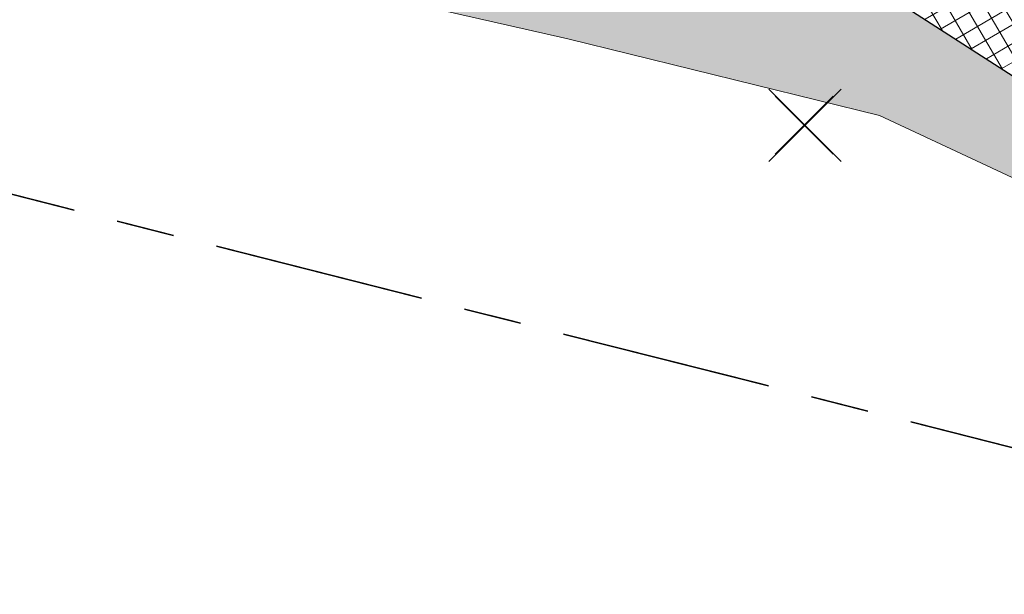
# Model space of a CAD drawing. Header units: metres. Extents: x 538891 to 1080079, y 6588829 to 13178720.
# Tile 239 of 256: x 539733 to 539752, y 6589328 to 6589340. Entities that reach past the tile are written whole.
import ezdxf

# ---------------------------------------------------------------- set-up
doc = ezdxf.new("R2010")
doc.units = ezdxf.units.M
doc.header["$LTSCALE"] = 0.4
doc.linetypes.add('KATASTRIPIIR', pattern=[17.5, 10, -2.5, 2.500000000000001, -2.500000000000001])
doc.layers.add('GEO', color=7, linetype='Continuous')
doc.layers.add('KOLDE PST', color=7, linetype='Continuous')

# ---------------------------------------------------------------- blocks, each defined once
blk = doc.blocks.new('#9_019061_PP_TL (2D)')
at = {"linetype": 'Continuous', "lineweight": 0, "true_color": 0xffdf7f}
h = blk.add_hatch(color=41, dxfattribs=at)
edge = h.paths.add_edge_path()
edge.add_line((540093.1978481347, 6589254.743324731), (540093.146, 6589254.465))
edge.add_line((540093.146, 6589254.465), (540094.3853489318, 6589252.136326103))
edge.add_line((540094.3853489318, 6589252.136326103), (540094.986, 6589252.456))
edge.add_line((540094.986, 6589252.456), (540103.6059195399, 6589257.074582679))
edge.add_arc((540150.834169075, 6589168.929855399), 100.0000025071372, 116.44621425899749, 118.18255976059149, ccw=False)
edge.add_arc((540095.9215872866, 6589279.326861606), 23.29999999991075, 296.4462142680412, 299.24814112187)
edge.add_line((540107.3058026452, 6589258.997335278), (540112.4282403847, 6589261.865819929))
edge.add_arc((540122.2000990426, 6589244.415582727), 20.00000000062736, 105.1498865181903, 119.2481410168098, ccw=False)
edge.add_arc((540113.5234440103, 6589276.461731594), 13.19999999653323, 285.1498865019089, 311.7372745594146)
edge.add_line((540122.3108945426, 6589266.611822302), (540125.4900468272, 6589269.448055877))
edge.add_arc((540132.1472063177, 6589261.986003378), 9.999999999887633, 119.87563034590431, 131.7372745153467, ccw=False)
edge.add_line((540127.1660165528, 6589270.657090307), (540132.8249590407, 6589273.907924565))
edge.add_line((540132.8249590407, 6589273.907924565), (540146.319758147, 6589281.701715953))
edge.add_arc((540147.3200050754, 6589279.969807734), 1.999999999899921, 28.428544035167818, 120.0081686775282, ccw=False)
edge.add_line((540149.0788281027, 6589280.921932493), (540157.6423817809, 6589285.608110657))
edge.add_line((540157.6423817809, 6589285.608110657), (540157.7559090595, 6589285.670560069))
edge.add_line((540157.7559090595, 6589285.670560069), (540156.315, 6589288.29))
edge.add_line((540156.315, 6589288.29), (540156.1928396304, 6589288.20295493))
edge.add_line((540156.1928396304, 6589288.20295493), (540155.2166624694, 6589289.572936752))
edge.add_arc((540152.0812130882, 6589287.338780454), 3.849999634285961, 35.47167339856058, 120.0081736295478)
edge.add_line((540150.1557376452, 6589290.672703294), (540146.7880922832, 6589288.727752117))
edge.add_arc((540143.9973105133, 6589287.55258505), 3.028115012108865, -59.781962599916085, 22.8354164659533, ccw=False)
edge.add_line((540145.5213365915, 6589284.935941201), (540131.2277688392, 6589276.680828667))
edge.add_line((540131.2277688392, 6589276.680828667), (540125.1700361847, 6589273.199508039))
edge.add_arc((540132.9624128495, 6589260.971070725), 14.500200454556, 122.5066748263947, 131.4711661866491)
edge.add_line((540123.359755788, 6589271.835912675), (540120.1806034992, 6589268.999679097))
edge.add_arc((540113.5234440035, 6589276.461731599), 10.00000000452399, 285.1532856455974, 311.7372745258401, ccw=False)
edge.add_arc((540122.2020001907, 6589244.416097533), 23.19999999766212, 105.1532856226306, 119.2515382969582)
edge.add_line((540110.8654439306, 6589264.657700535), (540105.5631319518, 6589261.689038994))
edge.add_arc((540097.3547711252, 6589276.347235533), 16.79999741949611, 259.4475243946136, 299.2481442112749, ccw=False)
edge.add_line((540094.2780870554, 6589259.831366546), (540081.8364144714, 6589262.146484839))
edge.add_line((540081.8364144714, 6589262.146484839), (540052.5990385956, 6589269.509689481))
edge.add_arc((540053.5759037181, 6589273.38857135), 3.999998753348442, 182.0300320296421, 255.8644724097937, ccw=False)
edge.add_line((540049.5784153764, 6589273.246878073), (540048.6421167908, 6589273.47981982))
edge.add_line((540048.6421167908, 6589273.47981982), (540045.8175890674, 6589274.18253414))
edge.add_line((540045.8175890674, 6589274.18253414), (540045.3008038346, 6589274.31110515))
edge.add_arc((540042.4250705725, 6589275.165598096), 2.999999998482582, 255.8644589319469, 343.4512541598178, ccw=False)
edge.add_line((540041.6924208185, 6589272.256435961), (540018.8726568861, 6589277.988506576))
edge.add_arc((539971.0356544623, 6589087.090992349), 196.7999993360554, 75.931946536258, 79.22948156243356)
edge.add_line((540007.8128223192, 6589280.424071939), (540002.0095884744, 6589281.522610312))
edge.add_line((540002.0095884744, 6589281.522610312), (539997.5083307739, 6589282.378870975))
edge.add_arc((540016.8261046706, 6589383.72755512), 103.1733113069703, 256.3749796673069, 259.2084670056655, ccw=False)
edge.add_line((539992.5219253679, 6589283.457723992), (539978.8204607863, 6589286.891173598))
edge.add_line((539978.8204607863, 6589286.891173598), (539967.7381795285, 6589289.668282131))
edge.add_arc((539845.423242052, 6588801.560409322), 503.1999994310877, 75.93194653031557, 78.32380173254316)
edge.add_line((539947.2611047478, 6589294.347674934), (539874.8046918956, 6589309.321288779))
edge.add_arc((539935.5188388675, 6589603.11337881), 299.9999996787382, 251.5059453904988, 258.32380175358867, ccw=False)
edge.add_line((539840.3569638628, 6589318.606406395), (539826.6230317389, 6589323.200131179))
edge.add_line((539826.6230317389, 6589323.200131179), (539808.2266117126, 6589329.353364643))
edge.add_arc((539791.8904898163, 6589280.513000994), 51.5000000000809, 71.50594538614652, 90.80280647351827)
edge.add_line((539791.16891519, 6589332.007945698), (539784.033388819, 6589331.907958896))
edge.add_arc((539783.7741823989, 6589350.406142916), 18.50000000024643, 240.81113341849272, 270.80280648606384, ccw=False)
edge.add_line((539774.7519168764, 6589334.255331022), (539767.5996946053, 6589338.250749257))
edge.add_arc((539742.4836581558, 6589293.290381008), 51.50000000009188, 60.81113342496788, 86.64022575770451)
edge.add_line((539745.501842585, 6589344.701863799), (539744.0544562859, 6589344.786834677))
edge.add_arc((539759.0023569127, 6589597.263033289), 252.9183081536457, 256.8586961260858, 266.6117478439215, ccw=False)
edge.add_arc((539764.853003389, 6589615.75906929), 272.2642298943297, 253.0709250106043, 256.5446531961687, ccw=False)
edge.add_line((539685.5730097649, 6589355.293153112), (539684.5532260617, 6589352.258749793))
edge.add_arc((539759.8512220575, 6589598.28517938), 257.2912595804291, 252.982927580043, 256.6528358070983)
edge.add_arc((539758.7736295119, 6589595.019502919), 253.8651996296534, 256.7193256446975, 266.6337127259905)
edge.add_line((539743.8669186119, 6589341.592334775), (539745.3143049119, 6589341.507363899))
edge.add_arc((539742.4836581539, 6589293.290381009), 48.30000000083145, 60.811133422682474, 86.64022575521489, ccw=False)
edge.add_line((539766.0390865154, 6589335.457095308), (539773.1913087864, 6589331.461677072))
edge.add_arc((539783.7741823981, 6589350.406142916), 21.7000000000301, 240.8111334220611, 270.8028064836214)
edge.add_line((539784.078224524, 6589328.708273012), (539791.2137508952, 6589328.808259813))
edge.add_arc((539791.8904898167, 6589280.513000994), 48.3000000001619, 71.50594538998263, 90.80280647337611, ccw=False)
edge.add_line((539807.2115517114, 6589326.318623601), (539825.6079717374, 6589320.165390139))
edge.add_line((539825.6079717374, 6589320.165390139), (539839.3419038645, 6589315.571665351))
edge.add_arc((539935.5188389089, 6589603.113378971), 303.199999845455, 251.5059453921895, 258.3238017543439)
edge.add_line((539874.1570743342, 6589306.18750648), (539946.6134871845, 6589291.213892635))
edge.add_arc((539798.6152191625, 6588593.75043412), 712.992821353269, 75.34255523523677, 78.01982117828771, ccw=False)
edge.add_line((539979.0305354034, 6589283.539588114), (539984.2978633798, 6589282.21964855))
edge.add_line((539984.2978633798, 6589282.21964855), (539986.2420131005, 6589281.732464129))
edge.add_line((539986.2420131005, 6589281.732464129), (539991.7600409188, 6589280.349701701))
edge.add_arc((540017.0775393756, 6589385.404899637), 108.0628073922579, 256.4505182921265, 259.195893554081)
edge.add_line((539996.8209807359, 6589279.257633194), (540001.3222383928, 6589278.401372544))
edge.add_line((540001.3222383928, 6589278.401372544), (540007.1755068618, 6589277.287870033))
edge.add_line((540007.1755068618, 6589277.287870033), (540012.1499633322, 6589276.272270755))
edge.add_arc((539969.6586743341, 6589080.838163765), 199.9999995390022, 75.93194654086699, 77.73365481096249, ccw=False)
edge.add_line((540018.2735142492, 6589274.839702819), (540029.9987836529, 6589271.901467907))
edge.add_line((540029.9987836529, 6589271.901467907), (540081.0935137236, 6589259.033659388))
edge.add_line((540081.0935137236, 6589259.033659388), (540086.8792785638, 6589257.955204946))
edge.add_line((540086.8792785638, 6589257.955204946), (540091.5981096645, 6589257.075741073))
edge.add_arc((540091.2316730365, 6589255.109596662), 1.999999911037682, -10.552474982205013, 79.44272560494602, ccw=False)
at = {"color": 41, "linetype": 'Continuous', "lineweight": 9, "true_color": 0xffdf7f, "flags": 128}
blk.add_lwpolyline([(539767.5996946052, 6589338.250749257, 0.1131802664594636), (539745.501842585, 6589344.701863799), (539744.0544562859, 6589344.786834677, -0.04258142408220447), (539701.5005255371, 6589350.968067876, -0.01515815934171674), (539685.5730097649, 6589355.293153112), (539684.5532260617, 6589352.258749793, 0.01601436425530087), (539700.4553414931, 6589347.943569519, 0.04328668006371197), (539743.8669186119, 6589341.592334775), (539745.3143049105, 6589341.507363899, -0.1131802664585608), (539766.0390865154, 6589335.457095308)], format="xyb", dxfattribs=at)
blk = doc.blocks.new('KOLDE PST TL')
at = {"color": 7}
blk.add_blockref('#9_019061_PP_TL (2D)', (0, 0), dxfattribs=at)
blk = doc.blocks.new('#13_Kolde pst HP -xref$0$likvideeritav')
at = {"color": 1, "linetype": 'Continuous', "lineweight": 25, "true_color": 0xff0000}
for p, q in [((0.7071067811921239, -0.7071067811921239), (-0.7071067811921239, 0.7071067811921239)), ((0.7071067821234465, 0.7071067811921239), (-0.7071067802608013, -0.7071067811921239))]:
    blk.add_line(p, q, dxfattribs=at)
blk = doc.blocks.new('#13_KOLDE TAIM (2D)')
at = {"linetype": 'Continuous', "lineweight": 0, "true_color": 0xc4f877}
h = blk.add_hatch(color=71, dxfattribs=at)
edge = h.paths.add_edge_path()
edge.add_line((539748.3369793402, 6589341.234396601), (539743.8669186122, 6589341.592334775))
edge.add_arc((539758.7058369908, 6589594.357139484), 253.1999999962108, 256.66619576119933, 266.64022575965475, ccw=False)
edge.add_line((539700.3118735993, 6589347.982658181), (539699.7112523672, 6589345.452983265))
edge.add_line((539699.7112523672, 6589345.452983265), (539699.6129728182, 6589345.469991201))
edge.add_line((539699.6129728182, 6589345.469991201), (539699.4428624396, 6589344.740698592))
edge.add_line((539699.4428624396, 6589344.740698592), (539701.739325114, 6589344.159410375))
edge.add_line((539701.739325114, 6589344.159410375), (539706.7698330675, 6589345.519257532))
edge.add_arc((539758.705824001, 6589594.35705294), 254.1999126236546, 258.2107962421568, 264.7161260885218)
edge.add_line((539735.2964692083, 6589341.237322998), (539743.729, 6589339.323))
edge.add_line((539743.729, 6589339.323), (539749.823, 6589337.823))
edge.add_line((539749.823, 6589337.823), (539754.2168358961, 6589335.773325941))
edge.add_line((539754.2168358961, 6589335.773325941), (539754.278, 6589335.704))
edge.add_line((539754.278, 6589335.704), (539755.279, 6589334.536))
edge.add_line((539755.279, 6589334.536), (539755.785, 6589333.822))
edge.add_line((539755.785, 6589333.822), (539756.061, 6589333.358))
edge.add_line((539756.061, 6589333.358), (539756.567, 6589332.343))
edge.add_line((539756.567, 6589332.343), (539755.9402597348, 6589330.439890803))
edge.add_line((539755.9402597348, 6589330.439890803), (539756.9515018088, 6589330.279550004))
edge.add_line((539756.9515018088, 6589330.279550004), (539758.2705441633, 6589333.658167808))
edge.add_line((539758.2705441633, 6589333.658167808), (539758.480701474, 6589334.707723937))
edge.add_line((539758.480701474, 6589334.707723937), (539748.3369793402, 6589341.234396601))
at = {"linetype": 'Continuous', "lineweight": 5, "true_color": 0xcc9900}
h = blk.add_hatch(dxfattribs=at)
h.set_pattern_fill('#13_ANSI37-11', color=42, style=0, pattern_type=2)
h.set_pattern_definition([(30.36970297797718, (539753.4088404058, 6589337.97106027), (-0.1605208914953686, 0.2739330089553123), []), (120.3697029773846, (539753.4088404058, 6589337.97106027), (-0.2739330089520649, -0.1605208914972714), [])])
h.paths.add_polyline_path([(539754.8576622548, 6589339.87502422), (539751.7287103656, 6589340.697332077), (539748.3369793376, 6589341.234396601), (539758.480701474, 6589334.707723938), (539758.4543955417, 6589335.80430822), (539757.978397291, 6589337.338640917), (539757.1580982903, 6589338.507933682), (539756.128540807, 6589339.336284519)])
at = {"color": 71, "linetype": 'Continuous', "lineweight": 5, "true_color": 0xc4f877, "flags": 128}
blk.add_lwpolyline([(539748.3369793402, 6589341.234396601), (539743.8669186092, 6589341.592334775, -0.0435474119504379), (539700.3118735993, 6589347.982658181), (539699.7112523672, 6589345.452983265), (539699.6129728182, 6589345.469991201), (539699.4428624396, 6589344.740698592), (539701.739325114, 6589344.159410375), (539706.7698330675, 6589345.519257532, 0.0283924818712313), (539735.2964692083, 6589341.237322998), (539743.729, 6589339.323), (539749.823, 6589337.823), (539754.2168358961, 6589335.773325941), (539754.278, 6589335.704), (539755.279, 6589334.536), (539755.785, 6589333.822), (539756.061, 6589333.358), (539756.567, 6589332.343), (539755.9402597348, 6589330.439890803), (539756.9515018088, 6589330.279550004), (539758.2705441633, 6589333.658167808), (539758.480701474, 6589334.707723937)], format="xyb", close=True, dxfattribs=at)
at = {"color": 42, "linetype": 'Continuous', "lineweight": 25, "true_color": 0xcc9900, "flags": 128}
blk.add_lwpolyline([(539754.8576622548, 6589339.87502422), (539751.7287103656, 6589340.697332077), (539748.3369793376, 6589341.234396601), (539758.480701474, 6589334.707723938), (539758.4543955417, 6589335.80430822), (539757.978397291, 6589337.338640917), (539757.1580982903, 6589338.507933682), (539756.128540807, 6589339.336284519)], close=True, dxfattribs=at)
at = {"color": 1, "true_color": 0xff0000}
blk.add_blockref('#13_Kolde pst HP -xref$0$likvideeritav', (539748.366181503, 6589337.631840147), dxfattribs=at)
blk = doc.blocks.new('Kolde pst Taim')
at = {"color": 13, "true_color": 0xff4646}
blk.add_blockref('#13_KOLDE TAIM (2D)', (0, 0), dxfattribs=at)
blk = doc.blocks.new('#15_019061_PP_ELV-4-01_v01_Puhas$0$A$C2D7D09D12')
at = {"color": 1, "linetype": 'Continuous', "lineweight": 25, "true_color": 0xff0000}
for p, q in [((0.0353555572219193, 0.03535634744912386), (1.170666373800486, 1.170667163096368)), ((0.03535555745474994, 1.170667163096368), (1.170666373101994, 0.03535634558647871))]:
    blk.add_line(p, q, dxfattribs=at)
blk = doc.blocks.new('#15_Kolde pst ELV-3 (2D)')
at = {"color": 7}
blk.add_blockref('#15_019061_PP_ELV-4-01_v01_Puhas$0$A$C2D7D09D12', (539747.749648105, 6589337.030583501), dxfattribs=at)
blk = doc.blocks.new('Kolde pst EL')
at = {"color": 13, "true_color": 0xff4646}
blk.add_blockref('#15_Kolde pst ELV-3 (2D)', (0, 0), dxfattribs=at)

msp = doc.modelspace()

# ---------------------------------------------------------------- linework, layer by layer
at = {"layer": 'GEO', "color": 35, "linetype": 'KATASTRIPIIR', "lineweight": 35, "true_color": 0xb1703a, "flags": 128}
for points in [[(539443.0099999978, 6589409.309999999), (539452.710000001, 6589448.010000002), (539474.0900000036, 6589442.699999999), (539521.3500000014, 6589512.66), (539531.9200000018, 6589505.270000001), (539524.299999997, 6589495.390000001), (539522.0799999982, 6589499.600000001), (539481.5600000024, 6589440.850000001), (539563.8599999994, 6589420.43), (539625.5200000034, 6589405.129999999), (539608.8100000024, 6589440.289999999), (539609.75, 6589442.989999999), (539608, 6589446.670000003), (539559.549999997, 6589546.11), (539564.460000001, 6589553.36), (539630.5300000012, 6589415.870000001), (539746.5799999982, 6589386.48), (539806.6799999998, 6589371.25), (539851.4099999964, 6589359.920000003), (539871.950000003, 6589354.719999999), (539867.1799999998, 6589363.579999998), (539926.1199999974, 6589348.66), (539949.0900000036, 6589342.84), (539954.9799999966, 6589344.129999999), (539958.1899999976, 6589351.420000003), (539955.1799999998, 6589364.57), (539908.7299999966, 6589450.440000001), (539900.6099999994, 6589446.07), (539894.1499999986, 6589442.579999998), (539889.1400000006, 6589451.770000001), (539891.0200000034, 6589452.73), (539900.1300000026, 6589457.61), (539896.1199999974, 6589465.270000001), (539900.4799999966, 6589467.329999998), (539893.450000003, 6589480.289999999), (539898.6400000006, 6589483.309999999), (539888.1099999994, 6589505.36), (539888.2700000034, 6589511.949999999), (539890.6799999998, 6589517.36), (539894.8500000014, 6589504.16), (539935.4099999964, 6589429.129999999), (539960.789999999, 6589380.36), (539989.710000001, 6589324.879999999), (539996.789999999, 6589323.09), (540010.3599999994, 6589318.34), (540064.3299999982, 6589299.460000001), (540078.6099999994, 6589294.780000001), (540116.4299999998, 6589314.559999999), (540134.4099999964, 6589272.73), (540099.4399999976, 6589253.16), (539963.8400000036, 6589287.140000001), (539909.5200000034, 6589298.370000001), (539763.1300000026, 6589328.620000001), (539689.4900000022, 6589347.260000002), (539661.8599999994, 6589354.25), (539600.039999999, 6589369.91), (539443.0099999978, 6589409.309999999)], [(539689.4900000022, 6589347.260000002), (539763.1300000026, 6589328.620000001), (539803.950000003, 6589252.850000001), (539761.700000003, 6589230.09), (539729.4399999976, 6589289.960000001), (539722.3999999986, 6589286.16), (539689.4900000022, 6589347.260000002)]]:
    msp.add_lwpolyline(points, dxfattribs=at)

# ---------------------------------------------------------------- block references
at = {"layer": 'KOLDE PST', "color": 7}
for name in ['KOLDE PST TL', 'Kolde pst Taim', 'Kolde pst EL']:
    msp.add_blockref(name, (0, 0), dxfattribs=at)

doc.saveas('drawing.dxf')
